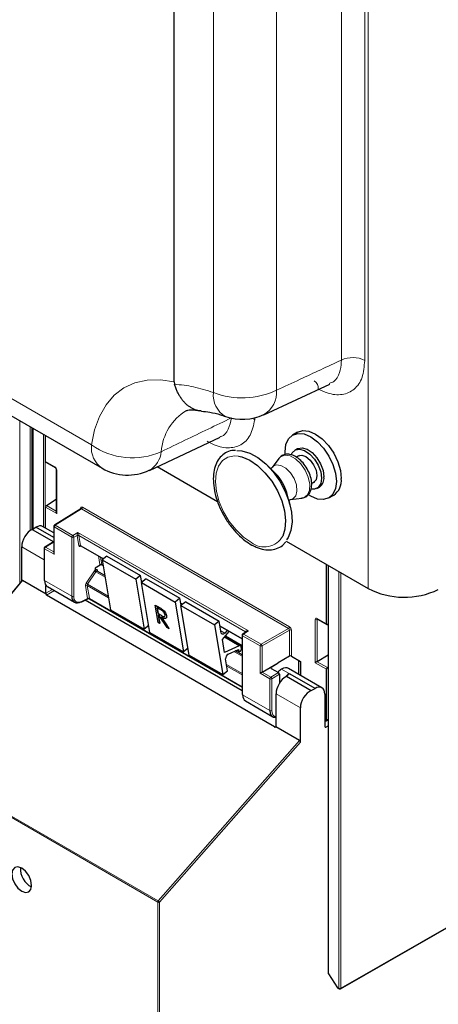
# Paper-space layout 'Blatt4' of a CAD drawing. Header units: millimetres. Extents: x 5 to 418, y 2 to 292.
# Tile 8 of 118: x 131 to 142, y 113 to 137. Entities that reach past the tile are written whole.
import ezdxf

# ---------------------------------------------------------------- set-up
doc = ezdxf.new("R2010")
doc.units = ezdxf.units.MM

psp = doc.layouts.new('Blatt4')

# ---------------------------------------------------------------- linework, layer by layer
at = {"color": 7, "linetype": 'Continuous', "lineweight": 18}
for p, q in [((139.804, 123.483), (139.804, 193.701)), ((139.145, 129.084), (139.145, 192.301)), ((139.719, 192.292), (139.719, 129.076)), ((136.006, 128.288), (136.006, 191.326)), ((137.554, 191.382), (137.554, 128.345)), ((125.763, 131.191), (133.017, 127.003)), ((131.258, 127.596), (131.258, 123.615)), ((136.962, 127.655), (137.019, 127.621)), ((137.025, 127.669), (137.019, 127.621)), ((131.508, 124.898), (131.508, 127.452)), ((131.555, 127.425), (131.555, 124.927)), ((131.586, 127.406), (131.586, 124.946)), ((131.836, 124.991), (131.836, 127.262)), ((131.882, 127.236), (131.882, 124.964)), ((131.888, 126.596), (132.115, 126.465)), ((132.162, 126.383), (132.162, 125.324)), ((132.162, 125.324), (131.888, 125.481)), ((131.911, 125.521), (132.152, 125.382)), ((132.772, 125.433), (132.122, 125.032)), ((132.748, 125.431), (132.748, 125.447)), ((137.85, 122.502), (132.772, 125.433)), ((132.795, 125.474), (137.873, 122.542)), ((132.535, 124.74), (132.099, 124.991)), ((132.099, 124.991), (132.099, 124.321)), ((132.122, 125.032), (132.558, 124.781)), ((132.531, 123.296), (132.535, 124.74)), ((132.558, 124.781), (132.684, 124.853)), ((132.582, 124.74), (132.578, 123.295)), ((132.661, 124.785), (132.582, 124.74)), ((132.702, 124.535), (132.661, 124.777)), ((132.684, 124.853), (136.864, 122.44)), ((136.795, 122.422), (132.708, 124.782)), ((132.708, 124.782), (132.748, 124.539)), ((131.854, 124.187), (131.303, 124.505)), ((131.864, 124.457), (131.864, 123.681)), ((132.099, 124.321), (131.864, 124.457)), ((132.072, 124.612), (131.887, 124.498)), ((131.887, 124.498), (132.089, 124.381)), ((132.775, 124.517), (132.733, 124.511)), ((132.748, 124.539), (133.314, 124.213)), ((133.219, 124.069), (133.184, 124.281)), ((133.236, 124.251), (133.266, 124.073)), ((132.883, 123.612), (133.085, 123.916)), ((133.161, 123.928), (133.165, 123.901)), ((133.266, 124.073), (133.299, 124.054)), ((138.833, 124.044), (138.833, 114.037)), ((139.082, 113.679), (139.082, 123.9)), ((131.326, 123.675), (127.981, 119.672)), ((131.864, 123.681), (132.531, 123.296)), ((133.123, 123.89), (132.921, 123.586)), ((133.123, 123.89), (133.348, 123.761)), ((133.332, 123.805), (133.34, 123.81)), ((134.238, 123.679), (134.28, 123.655)), ((139.129, 123.873), (139.129, 113.679)), ((131.898, 123.365), (132.057, 123.457)), ((132.104, 123.429), (131.909, 123.317)), ((132.919, 123.239), (132.867, 123.552)), ((133.432, 123.256), (132.913, 123.556)), ((132.913, 123.556), (132.965, 123.243)), ((132.921, 123.586), (133.426, 123.295)), ((132.789, 123.169), (132.919, 123.239)), ((132.966, 123.234), (136.713, 121.071)), ((134.661, 123.028), (134.662, 123.029)), ((135.204, 123.121), (135.246, 123.097)), ((134.722, 122.824), (134.723, 122.825)), ((138.507, 121.661), (138.507, 122.721)), ((138.569, 122.728), (138.553, 122.72)), ((138.553, 122.72), (138.553, 121.688)), ((138.554, 122.748), (138.78, 122.617)), ((136.171, 122.564), (136.71, 122.253)), ((137.178, 122.114), (137.85, 122.502)), ((137.874, 122.461), (137.201, 122.073)), ((137.874, 121.822), (137.874, 122.461)), ((137.921, 122.461), (137.921, 121.823)), ((136.191, 122.441), (136.284, 122.387)), ((136.275, 122.286), (136.638, 122.077)), ((136.304, 122.319), (136.71, 122.085)), ((136.719, 122.324), (136.723, 120.876)), ((137.155, 122.073), (136.719, 122.324)), ((136.864, 122.44), (136.742, 122.365)), ((136.742, 122.365), (137.178, 122.114)), ((136.797, 122.411), (136.795, 122.422)), ((136.595, 121.975), (136.627, 121.956)), ((136.71, 121.997), (136.697, 122.005)), ((137.155, 121.402), (137.155, 122.073)), ((137.201, 122.073), (137.201, 121.429)), ((136.509, 121.936), (136.711, 121.819)), ((138.092, 121.379), (138.092, 121.724)), ((136.329, 121.619), (136.712, 121.398)), ((136.712, 121.363), (136.335, 121.581)), ((137.425, 121.55), (137.425, 121.523)), ((137.679, 121.505), (137.891, 121.382)), ((138.78, 121.503), (138.507, 121.661)), ((138.552, 121.687), (138.802, 121.544)), ((137.39, 121.266), (137.155, 121.402)), ((137.201, 121.429), (137.414, 121.307)), ((137.39, 120.49), (137.39, 121.266)), ((137.414, 121.307), (137.606, 121.418)), ((137.629, 121.377), (137.437, 121.266)), ((137.437, 121.266), (137.437, 120.49)), ((137.86, 121.391), (137.883, 121.377)), ((136.723, 120.876), (137.39, 120.49)), ((138.14, 120.558), (137.544, 120.902)), ((138.78, 120.25), (138.823, 120.277)), ((137.508, 120.085), (137.544, 120.107)), ((138.739, 120.098), (138.763, 120.084)), ((134.639, 115.789), (127.968, 119.64)), ((127.981, 119.672), (134.652, 115.821)), ((134.652, 115.821), (138.116, 119.755)), ((138.14, 119.712), (134.686, 115.789)), ((139.129, 113.679), (147.842, 118.674)), ((134.639, 97.897), (134.639, 115.789)), ((134.686, 115.789), (134.686, 97.897)), ((138.833, 114.037), (139.053, 113.696)), ((139.053, 113.696), (139.082, 113.679))]:
    psp.add_line(p, q, dxfattribs=at)
at = {"color": 7, "linetype": 'Continuous', "lineweight": 25}
for p, q in [((135.047, 128.55), (135.047, 191.705)), ((126.022, 130.618), (133.276, 126.431)), ((135.047, 128.55), (135.055, 128.494)), ((137.245, 127.744), (138.859, 128.494)), ((131.577, 127.412), (131.577, 124.94)), ((138.066, 127.315), (137.948, 127.247)), ((131.888, 126.596), (131.888, 127.232)), ((134.435, 126.38), (136.172, 127.194)), ((138.064, 126.909), (138.005, 126.875)), ((131.895, 126.58), (132.121, 126.45)), ((137.613, 126.673), (137.445, 126.451)), ((137.608, 126.666), (137.613, 126.673)), ((138.117, 126.747), (138.04, 126.703)), ((132.152, 126.397), (132.152, 125.357)), ((134.628, 126.471), (136.109, 125.616)), ((137.547, 126.283), (137.33, 126.499)), ((138.415, 126.054), (138.492, 126.098)), ((137.883, 125.541), (137.805, 125.837)), ((138.547, 125.937), (138.606, 125.971)), ((131.911, 125.521), (132.152, 125.67)), ((137.899, 125.664), (138.176, 125.699)), ((138.84, 125.702), (138.958, 125.77)), ((131.888, 124.96), (131.888, 125.481)), ((132.755, 125.435), (132.105, 125.033)), ((131.561, 124.93), (131.65, 124.985)), ((131.561, 124.93), (132.089, 124.625)), ((132.089, 124.732), (131.65, 124.985)), ((132.089, 124.844), (131.814, 125.003)), ((132.089, 125.005), (132.089, 124.354)), ((137.788, 124.647), (139.804, 123.483)), ((131.303, 123.668), (131.303, 124.505)), ((131.854, 124.471), (131.854, 123.695)), ((132.055, 124.614), (131.87, 124.499)), ((132.089, 124.603), (132.072, 124.612)), ((132.755, 124.529), (133.309, 124.209)), ((133.393, 124.275), (133.277, 124.184)), ((133.277, 124.184), (134.102, 123.708)), ((133.277, 124.184), (133.482, 122.962)), ((133.393, 124.275), (134.218, 123.799)), ((133.225, 124.054), (133.102, 123.983)), ((133.102, 123.983), (133.109, 123.942)), ((133.109, 123.942), (133.109, 123.942)), ((133.342, 123.8), (133.155, 123.907)), ((133.272, 124.062), (133.3, 124.046)), ((138.78, 122.617), (138.78, 124.074)), ((138.823, 124.049), (138.823, 114.05)), ((131.307, 123.674), (127.966, 119.675)), ((131.906, 123.34), (131.326, 123.675)), ((134.218, 123.799), (134.102, 123.708)), ((134.102, 123.708), (134.307, 122.486)), ((134.247, 123.629), (134.218, 123.799)), ((134.239, 123.672), (134.275, 123.651)), ((134.36, 123.717), (134.243, 123.627)), ((134.36, 123.717), (135.184, 123.241)), ((131.898, 123.365), (131.898, 123.558)), ((131.932, 123.529), (132.601, 123.143)), ((134.243, 123.627), (135.068, 123.15)), ((134.448, 122.405), (134.243, 123.627)), ((137.508, 120.085), (131.909, 123.317)), ((132.782, 123.154), (132.927, 123.232)), ((136.713, 120.974), (132.862, 123.197)), ((132.959, 123.231), (136.713, 121.064)), ((135.184, 123.241), (135.068, 123.15)), ((135.213, 123.071), (135.184, 123.241)), ((133.482, 122.962), (134.307, 122.486)), ((134.578, 123.076), (134.579, 123.077)), ((134.578, 123.076), (134.661, 123.028)), ((134.65, 122.648), (134.578, 123.076)), ((134.579, 123.077), (134.662, 123.029)), ((134.7, 122.966), (134.622, 123.011)), ((134.622, 123.011), (134.646, 122.868)), ((134.624, 123.01), (134.647, 122.869)), ((134.755, 122.969), (134.756, 122.969)), ((135.068, 123.15), (135.273, 121.928)), ((135.206, 123.114), (135.241, 123.093)), ((135.326, 123.159), (135.21, 123.069)), ((135.21, 123.069), (136.035, 122.592)), ((135.414, 121.847), (135.21, 123.069)), ((135.326, 123.159), (136.151, 122.683)), ((134.646, 122.868), (134.647, 122.869)), ((134.646, 122.868), (134.722, 122.824)), ((134.647, 122.869), (134.723, 122.825)), ((134.684, 122.807), (134.654, 122.824)), ((134.654, 122.824), (134.687, 122.627)), ((134.655, 122.823), (134.688, 122.628)), ((134.868, 122.522), (134.684, 122.807)), ((134.729, 122.781), (134.914, 122.496)), ((134.731, 122.781), (134.915, 122.497)), ((134.856, 122.812), (134.857, 122.813)), ((138.561, 122.733), (138.787, 122.602)), ((134.42, 122.574), (134.307, 122.486)), ((134.687, 122.627), (134.65, 122.648)), ((134.687, 122.627), (134.688, 122.628)), ((134.914, 122.496), (134.868, 122.522)), ((134.914, 122.496), (134.915, 122.497)), ((136.151, 122.683), (136.035, 122.592)), ((136.035, 122.592), (136.239, 121.37)), ((136.2, 122.388), (136.151, 122.683)), ((136.172, 122.556), (136.71, 122.246)), ((136.345, 122.456), (136.284, 122.387)), ((138.823, 122.615), (138.802, 122.603)), ((134.448, 122.405), (135.273, 121.928)), ((136.227, 122.231), (136.397, 122.426)), ((136.28, 121.913), (136.227, 122.231)), ((136.673, 122.077), (136.287, 122.3)), ((136.3, 122.315), (136.71, 122.078)), ((136.709, 122.338), (136.713, 120.889)), ((136.814, 122.422), (136.725, 122.366)), ((135.386, 122.017), (135.273, 121.928)), ((136.638, 122.077), (136.28, 121.913)), ((136.37, 121.872), (136.622, 121.987)), ((136.585, 121.97), (136.637, 121.94)), ((136.622, 121.987), (136.627, 121.956)), ((136.697, 122.011), (136.69, 122.051)), ((136.71, 122.008), (136.696, 122.016)), ((135.414, 121.847), (136.239, 121.37)), ((136.355, 121.461), (136.306, 121.756)), ((136.711, 121.855), (136.543, 121.951)), ((137.874, 121.822), (137.595, 121.659)), ((137.921, 121.823), (138.146, 121.693)), ((138.553, 121.688), (138.823, 121.854)), ((137.201, 121.429), (137.595, 121.657)), ((137.425, 121.55), (137.595, 121.657)), ((137.425, 121.522), (137.606, 121.418)), ((137.595, 121.659), (137.595, 121.657)), ((138.669, 121.046), (137.849, 121.52)), ((138.101, 121.374), (138.101, 121.719)), ((138.146, 121.693), (138.146, 121.348)), ((138.78, 120.25), (138.78, 121.503)), ((138.802, 121.544), (138.823, 121.557)), ((136.239, 121.37), (136.355, 121.461)), ((137.629, 121.377), (137.629, 121.164)), ((137.801, 121.328), (137.785, 121.318)), ((137.801, 121.328), (138.407, 120.978)), ((137.883, 121.377), (137.891, 121.382)), ((138.499, 121.031), (137.891, 121.382)), ((138.407, 120.978), (138.499, 121.031)), ((137.544, 120.106), (137.544, 120.902)), ((138.739, 120.893), (138.739, 120.098)), ((136.791, 120.723), (137.461, 120.337)), ((138.14, 119.712), (138.14, 120.558)), ((138.116, 119.755), (137.536, 120.09)), ((138.756, 120.237), (138.739, 120.246)), ((138.763, 120.084), (138.823, 120.116)), ((138.773, 120.235), (138.823, 120.266)), ((139.122, 113.664), (147.835, 118.658)), ((138.828, 114.032), (139.049, 113.691)), ((139.06, 113.68), (139.089, 113.664))]:
    psp.add_line(p, q, dxfattribs=at)
at = {"color": 7, "linetype": 'Continuous', "lineweight": 18, "flags": 128}
for points in [[(133.017, 127.003), (133.091, 127.373), (133.21, 127.702), (133.372, 127.986), (133.573, 128.221), (133.811, 128.402), (134.082, 128.527), (134.382, 128.594), (134.705, 128.602), (135.047, 128.55)], [(136.937, 124.614), (136.745, 124.745), (136.561, 124.919), (136.395, 125.129), (136.255, 125.364), (136.149, 125.611), (136.08, 125.859), (136.054, 126.095), (136.071, 126.307), (136.131, 126.485), (136.229, 126.62), (136.363, 126.704), (136.524, 126.735), (136.621, 126.727)], [(137.613, 126.673), (137.655, 126.715), (137.759, 126.753), (137.886, 126.734), (138.02, 126.66), (138.149, 126.539), (138.257, 126.384), (138.334, 126.212), (138.37, 126.041), (138.362, 125.89), (138.311, 125.776), (138.222, 125.71), (138.176, 125.699)], [(137.445, 126.451), (137.459, 126.467), (137.547, 126.514), (137.659, 126.503), (137.78, 126.436), (137.895, 126.322), (137.986, 126.177), (138.043, 126.021), (138.057, 125.873), (138.027, 125.755), (137.956, 125.682), (137.898, 125.664)], [(138.833, 114.037), (138.83, 114.035), (138.829, 114.033), (138.828, 114.032), (138.828, 114.032)], [(139.049, 113.691), (139.049, 113.691), (139.049, 113.692), (139.051, 113.693), (139.053, 113.696)]]:
    psp.add_lwpolyline(points, dxfattribs=at)
at = {"color": 7, "linetype": 'Continuous', "lineweight": 25, "flags": 128}
for points in [[(137.766, 126.776), (137.763, 126.838), (137.785, 127.014), (137.848, 127.154), (137.948, 127.247), (138.079, 127.287), (138.231, 127.272), (138.394, 127.202), (138.557, 127.083), (138.709, 126.923), (138.84, 126.732), (138.94, 126.523), (139.003, 126.311), (139.024, 126.11), (139.024, 126.11)], [(138.066, 127.315), (138.197, 127.355), (138.349, 127.34), (138.512, 127.27), (138.675, 127.151), (138.827, 126.991), (138.958, 126.8), (139.058, 126.591), (139.121, 126.379), (139.142, 126.178)], [(136.58, 126.867), (136.703, 126.86), (136.896, 126.803), (137.095, 126.694), (137.29, 126.537), (137.473, 126.34), (137.634, 126.113), (137.767, 125.865), (137.864, 125.608), (137.922, 125.355), (137.937, 125.117), (137.91, 124.905), (137.841, 124.73), (137.803, 124.673)], [(137.915, 126.762), (137.939, 126.811), (138.017, 126.882), (138.122, 126.9), (138.244, 126.865), (138.37, 126.781), (138.486, 126.656), (138.578, 126.504), (138.638, 126.341), (138.659, 126.185)], [(138.064, 126.909), (138.076, 126.916), (138.181, 126.934), (138.303, 126.899), (138.429, 126.815), (138.544, 126.69), (138.637, 126.538), (138.697, 126.375), (138.718, 126.219)], [(136.621, 126.727), (136.704, 126.709), (136.896, 126.629), (137.088, 126.498), (137.272, 126.323), (137.438, 126.114), (137.577, 125.879), (137.684, 125.632), (137.752, 125.384), (137.778, 125.148), (137.761, 124.935), (137.708, 124.769)], [(138.061, 126.715), (138.086, 126.735), (138.173, 126.752), (138.276, 126.716), (138.379, 126.633), (138.466, 126.516), (138.524, 126.382), (138.544, 126.252)], [(139.024, 126.11), (139.003, 125.934), (138.94, 125.795), (138.84, 125.702), (138.709, 125.662), (138.557, 125.677), (138.394, 125.746), (138.338, 125.782)], [(138.659, 126.185), (138.638, 126.054), (138.578, 125.96), (138.486, 125.915), (138.403, 125.916)], [(138.544, 126.252), (138.524, 126.145), (138.466, 126.078), (138.436, 126.065)], [(136.284, 122.387), (136.271, 122.375), (136.258, 122.365), (136.244, 122.359), (136.231, 122.358), (136.22, 122.36), (136.211, 122.366), (136.204, 122.376), (136.2, 122.388)], [(136.627, 121.956), (136.632, 121.944), (136.641, 121.938), (136.654, 121.939), (136.668, 121.947), (136.681, 121.96), (136.691, 121.977), (136.696, 121.995), (136.697, 122.011)], [(131.304, 116.621), (131.21, 116.653), (131.132, 116.638), (131.079, 116.577), (131.06, 116.481), (131.079, 116.362), (131.132, 116.241), (131.21, 116.134), (131.304, 116.059), (131.397, 116.027), (131.476, 116.042), (131.528, 116.103), (131.547, 116.2), (131.528, 116.318), (131.476, 116.439), (131.397, 116.546), (131.304, 116.621)]]:
    psp.add_lwpolyline(points, dxfattribs=at)
at = {"color": 7, "linetype": 'Continuous', "lineweight": 18}
for centre, radius, start, end in [((139.423, 128.502), 0.645, 62.7384, 115.5295), ((138.363, 128.391), 0.216, 355.7205, 56.8414), ((136.612, 128.226), 0.609, 174.2005, 239.4706), ((136.713, 130.134), 1.977, 249.0408, 295.1728), ((136.927, 128.291), 0.63, 300.388, 4.8988), ((135.985, 126.76), 1.259, 120.416, 176.4589), ((133.615, 126.93), 0.603, 172.9554, 235.7325), ((134.018, 128.421), 1.735, 234.7813, 294.168), ((134.147, 126.892), 0.584, 299.215, 354.7003), ((132.131, 126.463), 0.0161, 172.9606, 235.6794), ((132.169, 126.399), 0.0169, 186.7025, 245.4816), ((132.74, 125.43), 0.0182, 19.2634, 64.3043), ((132.744, 125.476), 0.0514, 303.2297, 357.3477), ((132.105, 125.006), 0.016, 184.1293, 247.1908), ((132.151, 124.989), 0.0514, 123.2297, 177.3477), ((132.113, 125.019), 0.0162, 53.4892, 117.3259), ((132.586, 124.738), 0.0514, 123.2297, 177.3477), ((132.559, 124.785), 0.0512, 242.4759, 296.7416), ((132.529, 124.736), 0.0528, 3.4149, 56.4832), ((132.684, 124.741), 0.0504, 62.6429, 117.9178), ((132.688, 124.741), 0.0449, 63.9209, 126.4321), ((137.257, 125.016), 0.514, 231.5151, 331.2669), ((131.87, 124.472), 0.016, 184.1293, 247.1908), ((131.915, 124.455), 0.0514, 123.2297, 177.3477), ((131.877, 124.485), 0.0162, 53.4892, 117.3259), ((132.729, 124.499), 0.0449, 63.9209, 126.4321), ((132.756, 124.506), 0.0238, 102.175, 169.771), ((133.343, 124.254), 0.425, 232.6804, 238.9253), ((133.172, 123.911), 0.0204, 123.7902, 182.0212), ((133.246, 124.033), 0.0449, 63.9209, 126.4321), ((132.893, 123.516), 0.0449, 63.9209, 126.4321), ((133.141, 123.95), 0.425, 232.6804, 238.9253), ((132.555, 123.341), 0.0512, 242.4759, 296.7416), ((132.773, 123.168), 0.0167, 303.6026, 5.3504), ((132.946, 123.203), 0.0449, 63.9209, 126.4321), ((132.943, 123.201), 0.0408, 54.9274, 123.3475), ((138.53, 122.766), 0.0514, 242.6565, 296.7662), ((138.57, 122.746), 0.0165, 173.888, 234.7998), ((137.822, 122.545), 0.0514, 303.2297, 357.3477), ((137.897, 122.415), 0.0514, 62.6565, 116.7662), ((136.726, 122.339), 0.0164, 185.2459, 246.429), ((136.77, 122.322), 0.0514, 123.2297, 177.3477), ((136.733, 122.351), 0.0167, 54.4655, 116.3558), ((136.787, 122.41), 0.018, 17.5405, 64.455), ((136.786, 122.404), 0.0203, 30.4838, 61.6846), ((137.206, 122.071), 0.0514, 123.2297, 177.3477), ((137.178, 122.119), 0.0514, 242.6565, 296.7662), ((137.149, 122.069), 0.0529, 3.5222, 56.4778), ((137.442, 121.264), 0.0514, 123.2297, 177.3477), ((137.414, 121.312), 0.0514, 242.6565, 296.7662), ((137.384, 121.263), 0.0529, 3.5222, 56.4778), ((137.414, 120.536), 0.0514, 242.6565, 296.7662), ((134.691, 115.787), 0.0515, 138.52, 177.2636), ((134.663, 115.835), 0.0514, 242.6565, 296.7662), ((134.594, 115.725), 0.112, 34.6783, 58.7001), ((138.839, 114.052), 0.0165, 185.0787, 246.2415), ((139.07, 113.694), 0.0164, 173.7073, 234.9805), ((139.105, 113.725), 0.0512, 242.6145, 297.3277), ((139.098, 113.677), 0.0164, 173.7073, 234.9805), ((139.113, 113.677), 0.016, 303.9171, 7.1826)]:
    psp.add_arc(centre, radius, start, end, dxfattribs=at)
at = {"color": 7, "linetype": 'Continuous', "lineweight": 25}
for centre, radius, start, end in [((136.718, 128.881), 1.25, 250.5905, 294.9636), ((133.901, 127.514), 1.25, 240.0027, 295.1373), ((136.828, 125.57), 1.012, 15.2504, 44.7442), ((138.459, 126.187), 0.261, 304.1656, 7.1466), ((138.72, 126.124), 0.426, 303.9367, 7.3755), ((132.123, 125.005), 0.0333, 121.7291, 180), ((131.887, 124.471), 0.0333, 121.7291, 180), ((131.87, 123.696), 0.016, 184.1293, 247.1908), ((140.69, 125.203), 1.935, 242.7384, 295.5295), ((132.775, 123.169), 0.0165, 233.6157, 292.9576), ((136.743, 122.338), 0.0333, 121.7318, 180.1525), ((136.656, 122.048), 0.0339, 4.7698, 122.1417), ((136.428, 121.765), 0.122, 118.1691, 184.1411), ((136.73, 120.891), 0.0164, 185.2459, 246.429), ((131.765, 116.606), 0.495, 176.4112, 243.5834), ((138.856, 114.05), 0.0333, 180, 212.8939), ((139.077, 113.709), 0.0333, 212.8939, 240.0027), ((139.105, 113.693), 0.0333, 240.0027, 299.8241)]:
    psp.add_arc(centre, radius, start, end, dxfattribs=at)
for centre, major_axis, ratio, start_param, end_param in [((131.912, 126.609), (0.0171, 0.0286), 0.587369, 2.36515, 3.150629), ((131.912, 125.495), (0.0171, 0.0286), 0.587369, 0.846713, 2.36515), ((132.185, 125.337), (-0.0236, 0.0408), 0.577335, 0.785358, 1.570756), ((131.534, 124.644), (0.162, 0.291), 0.567218, 0.660989, 2.347686), ((131.65, 124.713), (0.162, 0.291), 0.567218, 6.274758, 7.060075), ((132.072, 124.585), (-0.0167, 0.0289), 0.577206, 5.498021, 6.300635), ((132.123, 124.335), (-0.0236, 0.0408), 0.577335, 0.785358, 1.570756), ((131.326, 123.645), (-0.0148, 0.0325), 0.565458, 5.613623, 6.548363), ((132.096, 123.819), (0.163, 0.291), 0.568242, 2.348502, 3.133981), ((131.922, 123.351), (-0.0167, 0.0289), 0.577557, 0.785632, 1.615746), ((131.958, 123.372), (0.0505, 0.054), 0.359583, 2.484661, 3.225039), ((132.77, 123.43), (0.171, 0.286), 0.584752, 2.365594, 3.918937), ((138.803, 122.631), (0.0162, 0.0291), 0.567218, 2.347686, 3.866122), ((137.897, 121.808), (0.0333, 0.0008), 0.592198, 0.771607, 2.32495), ((137.449, 121.536), (0.0333, 0.0005), 0.587275, 2.373339, 3.917956), ((137.679, 121.232), (0.163, 0.291), 0.568242, 0.777706, 1.182052), ((137.679, 121.232), (0.171, 0.286), 0.586378, 0.008105, 0.793422), ((138.53, 121.675), (0.0333, 0.0192), 0.00007, 0.837717, 2.356154), ((138.53, 121.702), (0.0333, 0.0016), 0.606667, 5.416362, 5.451269), ((138.803, 121.517), (0.0162, 0.0291), 0.567218, 0.82925, 2.347686), ((137.178, 121.416), (0.0333, 0.0192), 0.00007, 0.802811, 2.356154), ((137.776, 121.041), (0.162, 0.291), 0.567218, 0.735275, 2.347686), ((137.606, 121.391), (-0.0167, 0.0289), 0.577557, 3.927224, 5.497716), ((137.868, 121.124), (0.162, 0.291), 0.566193, 0.810986, 1.231265), ((137.891, 121.11), (0.162, 0.291), 0.567218, 0.77689, 0.811796), ((138.499, 120.759), (0.171, 0.286), 0.587369, 5.506743, 7.077539), ((136.955, 121.014), (0.162, 0.291), 0.569814, 2.347111, 3.13259), ((138.38, 120.692), (0.171, 0.286), 0.587369, 0.678453, 2.36515), ((137.63, 120.624), (0.171, 0.286), 0.586378, 2.364218, 3.568607), ((137.555, 120.141), (0.0487, 0.0552), 0.363623, 3.214844, 3.955221), ((137.521, 120.119), (-0.0167, 0.0289), 0.577206, 3.096806, 3.92692), ((138.763, 120.111), (0.0171, 0.0286), 0.587369, 2.36515, 3.918493), ((138.756, 120.264), (-0.0167, 0.0289), 0.577206, 2.356428, 3.92692), ((138.116, 119.725), (-0.0146, 0.0323), 0.574256, 4.046328, 5.609201)]:
    psp.add_ellipse(centre, major_axis=major_axis, ratio=ratio, start_param=start_param, end_param=end_param, dxfattribs=at)
at = {"color": 7, "linetype": 'Continuous', "lineweight": 18}
for centre, major_axis, ratio, start_param, end_param in [((132.115, 126.411), (-0.0333, 0.0578), 0.577908, 3.92875, 5.498633), ((132.795, 125.42), (-0.0333, 0.0578), 0.577206, 5.498021, 7.068512), ((132.771, 125.406), (-0.0158, 0.0294), 0.576503, 5.515406, 6.31802), ((132.685, 124.826), (0.0211, 0.0489), 0.234251, 1.089993, 2.663561), ((132.709, 124.813), (0.0344, 0.0571), 0.585558, 2.386902, 2.54121), ((132.685, 124.826), (-0.0202, 0.0487), 0.214465, 3.634049, 5.207618), ((132.732, 124.799), (0.0177, 0.0283), 0.593469, 2.398065, 2.552372), ((132.749, 124.571), (0.0344, 0.0571), 0.585558, 2.54121, 3.588407), ((132.772, 124.557), (0.0177, 0.0283), 0.593469, 2.552372, 3.163319), ((133.116, 123.892), (0.0344, 0.0571), 0.585558, 0.939456, 1.494012), ((133.115, 123.891), (0.0323, 0.0583), 0.568962, 5.662266, 7.184369), ((133.139, 123.878), (0.0177, 0.0283), 0.593469, 0.941753, 1.505175), ((133.139, 123.878), (0.0157, 0.0294), 0.560319, 6.263818, 7.183844), ((133.267, 124.105), (0.0344, 0.0571), 0.585558, 2.54121, 2.90933), ((133.29, 124.091), (0.0177, 0.0283), 0.593469, 2.552372, 3.163319), ((132.914, 123.588), (0.0344, 0.0571), 0.585558, 1.494012, 2.54121), ((132.937, 123.574), (0.0177, 0.0283), 0.593469, 1.505175, 2.552372), ((132.794, 123.416), (0.155, 0.257), 0.585558, 2.366677, 3.92002), ((132.895, 123.252), (-0.0241, 0.0247), 0.35216, 3.652218, 3.840823), ((132.944, 123.279), (0.0212, 0.0476), 0.236756, 2.827209, 3.438277), ((132.944, 123.279), (-0.0197, 0.0482), 0.23661, 2.84514, 3.456086), ((132.918, 123.271), (-0.0408, 0.0535), 0.467927, 3.678044, 3.866649), ((138.554, 122.693), (-0.0333, 0.0578), 0.576853, 5.499542, 7.069425), ((138.577, 122.707), (-0.0183, 0.028), 0.55464, 6.20273, 7.03952), ((136.865, 122.413), (0.0697, -0.0149), 0.370375, 1.655752, 3.22932), ((137.85, 122.474), (-0.0167, 0.0289), 0.598058, 3.927226, 5.497718), ((137.873, 122.488), (-0.0333, 0.0577), 0.577557, 3.927224, 5.497716), ((136.817, 122.441), (0.0157, 0.0294), 0.560319, 2.356971, 2.511278), ((136.865, 122.413), (0.0692, 0.017), 0.370371, 1.485914, 2.288556), ((137.653, 120.611), (0.154, 0.257), 0.587369, 2.36515, 3.406946)]:
    psp.add_ellipse(centre, major_axis=major_axis, ratio=ratio, start_param=start_param, end_param=end_param, dxfattribs=at)
for points, knots in [([(137.554, 128.345), (137.747, 128.434), (138.277, 128.681), (138.808, 128.927), (139.145, 129.084)], [0, 0, 0, 0, 0.3631725, 1, 1, 1, 1]), ([(139.719, 129.076), (139.706, 128.93), (139.68, 128.639), (139.477, 128.349), (139.178, 128.214), (138.859, 128.242), (138.653, 128.34), (138.579, 128.375)], [0, 0, 0, 0, 0.219195, 0.438404, 0.657302, 0.876081, 1, 1, 1, 1]), ([(138.85, 128.513), (138.888, 128.526), (139.003, 128.567), (139.108, 128.757), (139.146, 128.957), (139.145, 129.07), (139.145, 129.084)], [0, 0, 0, 0, 0.19552, 0.597352, 0.94899, 1, 1, 1, 1]), ([(135.055, 128.494), (135.208, 128.478), (135.518, 128.443), (135.842, 128.34), (136.006, 128.288)], [0, 0, 0, 0, 0.49515, 1, 1, 1, 1]), ([(134.728, 126.838), (134.921, 126.931), (135.494, 127.207), (136.067, 127.484), (136.448, 127.667)], [0, 0, 0, 0, 0.336131, 1, 1, 1, 1]), ([(137.019, 127.621), (136.991, 127.487), (136.934, 127.219), (136.692, 126.982), (136.365, 126.905), (136.065, 126.978), (135.891, 127.071), (135.85, 127.094)], [0, 0, 0, 0, 0.231904, 0.463822, 0.695457, 0.927024, 1, 1, 1, 1]), ([(136.168, 127.204), (136.178, 127.206), (136.27, 127.225), (136.385, 127.375), (136.427, 127.57), (136.448, 127.667)], [0, 0, 0, 0, 0.056814, 0.528315, 1, 1, 1, 1])]:
    psp.add_open_spline(points, degree=3, knots=knots, dxfattribs=at)
at = {"color": 7, "linetype": 'Continuous', "lineweight": 25}
for points, knots in [([(135.713, 127.835), (135.707, 127.835), (135.677, 127.837), (135.625, 127.847), (135.557, 127.867), (135.49, 127.897), (135.425, 127.934), (135.364, 127.98), (135.307, 128.033), (135.253, 128.094), (135.203, 128.162), (135.158, 128.236), (135.119, 128.316), (135.083, 128.402), (135.065, 128.464), (135.055, 128.494)], [0, 0, 0, 0, 0.020732, 0.100948, 0.181715, 0.264222, 0.347333, 0.427472, 0.508166, 0.590611, 0.673661, 0.753799, 0.834493, 0.916943, 1, 1, 1, 1]), ([(135.348, 127.846), (135.357, 127.85), (135.374, 127.858), (135.437, 127.868), (135.529, 127.867), (135.617, 127.849), (135.657, 127.841)], [0, 0, 0, 0, 0.29602, 0.556875, 0.796934, 1, 1, 1, 1]), ([(135.713, 127.833), (135.781, 127.826), (135.924, 127.81), (136.128, 127.762), (136.261, 127.715), (136.303, 127.7)], [0, 0, 0, 0, 0.381762, 0.804233, 1, 1, 1, 1]), ([(136.547, 126.87), (136.517, 126.87), (136.428, 126.869), (136.298, 126.813), (136.17, 126.708), (136.076, 126.563), (136.019, 126.385), (135.998, 126.177), (136.015, 125.948), (136.07, 125.706), (136.161, 125.462), (136.283, 125.225), (136.431, 125.005), (136.601, 124.811), (136.777, 124.654), (136.897, 124.581), (136.952, 124.547)], [0, 0, 0, 0, 0.037901, 0.111761, 0.183666, 0.255268, 0.328296, 0.403168, 0.479003, 0.554948, 0.63076, 0.706474, 0.782186, 0.85799, 0.933992, 1, 1, 1, 1]), ([(138.158, 125.7), (138.19, 125.704), (138.262, 125.713), (138.349, 125.786), (138.405, 125.893), (138.425, 126.026), (138.407, 126.179), (138.351, 126.342), (138.263, 126.496), (138.15, 126.628), (138.021, 126.726), (137.889, 126.777), (137.767, 126.778), (137.667, 126.739), (137.628, 126.685), (137.61, 126.661)], [0, 0, 0, 0, 0.06256, 0.139571, 0.213957, 0.291574, 0.374138, 0.458008, 0.541729, 0.625767, 0.710679, 0.797219, 0.871555, 0.943384, 1, 1, 1, 1]), ([(132.121, 126.45), (132.124, 126.448), (132.128, 126.446), (132.136, 126.437), (132.143, 126.427), (132.149, 126.415), (132.152, 126.404), (132.152, 126.399), (132.152, 126.397)], [0, 0, 0, 0, 0.161224, 0.32474, 0.5035149, 0.6909923, 0.8583236, 1, 1, 1, 1]), ([(137.443, 126.45), (137.435, 126.44), (137.426, 126.428), (137.41, 126.423), (137.407, 126.422)], [0, 0, 0, 0, 0.8094632, 1, 1, 1, 1]), ([(137.855, 125.646), (137.858, 125.649), (137.872, 125.66), (137.886, 125.661), (137.896, 125.662)], [0, 0, 0, 0, 0.235129, 1, 1, 1, 1]), ([(132.758, 125.438), (132.758, 125.438), (132.758, 125.438), (132.756, 125.436), (132.755, 125.435), (132.755, 125.435)], [0, 0, 0, 0, 0.234585, 0.918463, 1, 1, 1, 1]), ([(136.952, 124.547), (136.986, 124.53), (137.085, 124.479), (137.248, 124.431), (137.433, 124.423), (137.598, 124.469), (137.719, 124.543), (137.769, 124.614), (137.786, 124.638)], [0, 0, 0, 0, 0.106595, 0.309226, 0.511216, 0.708608, 0.900053, 1, 1, 1, 1]), ([(132.751, 124.53), (132.752, 124.53), (132.752, 124.53), (132.754, 124.529), (132.755, 124.528)], [0, 0, 0, 0, 0.523722, 1, 1, 1, 1]), ([(133.109, 123.942), (133.11, 123.939), (133.111, 123.933), (133.116, 123.923), (133.123, 123.914), (133.129, 123.908), (133.134, 123.904), (133.135, 123.903), (133.136, 123.903)], [0, 0, 0, 0, 0.214711, 0.429422, 0.644123, 0.858848, 0.965995, 1, 1, 1, 1]), ([(133.155, 123.907), (133.155, 123.908), (133.152, 123.908), (133.151, 123.912), (133.151, 123.911), (133.151, 123.911)], [0, 0, 0, 0, 0.223305, 0.977467, 1, 1, 1, 1]), ([(133.269, 124.063), (133.266, 124.063), (133.256, 124.063), (133.241, 124.061), (133.23, 124.056), (133.225, 124.054)], [0, 0, 0, 0, 0.142295, 0.638048, 1, 1, 1, 1]), ([(133.269, 124.064), (133.269, 124.064), (133.268, 124.063), (133.271, 124.063), (133.272, 124.062), (133.272, 124.062)], [0, 0, 0, 0, 0.066112, 0.770891, 1, 1, 1, 1]), ([(132.928, 123.232), (132.93, 123.233), (132.936, 123.236), (132.946, 123.236), (132.954, 123.234), (132.958, 123.232), (132.958, 123.232)], [0, 0, 0, 0, 0.22684, 0.616821, 0.995683, 1, 1, 1, 1]), ([(134.661, 123.028), (134.678, 123.018), (134.709, 123), (134.741, 122.978), (134.755, 122.969)], [0, 0, 0, 0, 0.56024, 1, 1, 1, 1]), ([(134.662, 123.029), (134.679, 123.019), (134.71, 123.001), (134.742, 122.979), (134.756, 122.969)], [0, 0, 0, 0, 0.56024, 1, 1, 1, 1]), ([(134.819, 122.833), (134.818, 122.84), (134.815, 122.853), (134.804, 122.875), (134.79, 122.896), (134.756, 122.935), (134.725, 122.952), (134.7, 122.966)], [0, 0, 0, 0, 0.125307, 0.250617, 0.375954, 0.501281, 1, 1, 1, 1]), ([(134.755, 122.969), (134.769, 122.957), (134.796, 122.933), (134.828, 122.888), (134.849, 122.846), (134.854, 122.823), (134.856, 122.812)], [0, 0, 0, 0, 0.279797, 0.5595, 0.779626, 1, 1, 1, 1]), ([(134.756, 122.969), (134.77, 122.958), (134.797, 122.934), (134.829, 122.889), (134.85, 122.847), (134.855, 122.824), (134.857, 122.813)], [0, 0, 0, 0, 0.279797, 0.5595, 0.779626, 1, 1, 1, 1]), ([(134.722, 122.824), (134.747, 122.809), (134.779, 122.791), (134.807, 122.794), (134.82, 122.804), (134.819, 122.822), (134.819, 122.833)], [0, 0, 0, 0, 0.499827, 0.625498, 0.751208, 1, 1, 1, 1]), ([(134.723, 122.825), (134.749, 122.81), (134.78, 122.791), (134.802, 122.795), (134.806, 122.796)], [0, 0, 0, 0, 0.81221, 1, 1, 1, 1]), ([(134.856, 122.812), (134.857, 122.799), (134.86, 122.773), (134.845, 122.749), (134.805, 122.74), (134.761, 122.764), (134.729, 122.781)], [0, 0, 0, 0, 0.18712, 0.373979, 0.560911, 1, 1, 1, 1]), ([(134.857, 122.813), (134.859, 122.799), (134.862, 122.78), (134.854, 122.769), (134.852, 122.766)], [0, 0, 0, 0, 0.694118, 1, 1, 1, 1]), ([(138.556, 122.735), (138.556, 122.735), (138.557, 122.735), (138.559, 122.733), (138.561, 122.733)], [0, 0, 0, 0, 0.59177, 1, 1, 1, 1]), ([(137.86, 121.391), (137.86, 121.391), (137.86, 121.391), (137.86, 121.39), (137.86, 121.389), (137.857, 121.386), (137.846, 121.373), (137.829, 121.352), (137.809, 121.335), (137.801, 121.328)], [0, 0, 0, 0, 0.001889, 0.004446, 0.011168, 0.040889, 0.158687, 0.629671, 1, 1, 1, 1])]:
    psp.add_open_spline(points, degree=3, knots=knots, dxfattribs=at)

doc.saveas('drawing.dxf')
